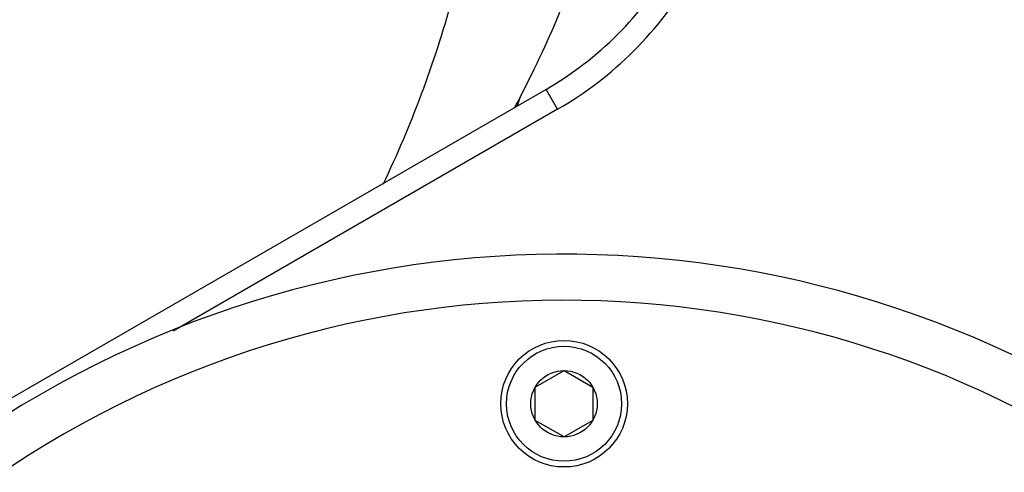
# Model space of a CAD drawing. Header units: millimetres. Extents: x 0 to 2550, y 0 to 1188.
# Tile 17 of 218: x 313.75 to 322.31, y 138.36 to 142.3. Entities that reach past the tile are written whole.
import ezdxf

# ---------------------------------------------------------------- set-up
doc = ezdxf.new("R2010")
doc.units = ezdxf.units.MM
doc.header["$LTSCALE"] = 46.255
for name, color, linetype in [('M2000901_PBL608', 7, 'CONTINUOUS'), ('M2410102_PBL687', 7, 'CONTINUOUS'), ('M2420202_PBL727', 7, 'CONTINUOUS'), ('P9140503_BOLT_PBL711', 7, 'CONTINUOUS')]:
    doc.layers.add(name, color=color, linetype=linetype)

msp = doc.modelspace()

# ---------------------------------------------------------------- linework, layer by layer
at = {"layer": 'M2000901_PBL608', "color": 2}
for centre, radius, start, end in [((308.1029, 145.0702), 9.7592, 334.4992, 344.52434), ((304.9064, 148.2792), 14.7775, 332.86937, 333.21993), ((321.6885, 140.3952), 3.7931, 161.14772, 162.25315)]:
    msp.add_arc(centre, radius, start, end, dxfattribs=at)
msp.add_open_spline([(318.0989, 141.6209), (318.1425, 141.7045), (318.3099, 142.0368), (318.4573, 142.3794), (318.5534, 142.6401)], degree=3, knots=[0, 0, 0, 0, 0.253293, 1, 1, 1, 1], dxfattribs=at)
at = {"layer": 'M2410102_PBL687', "color": 7}
for p, q in [((318.3265, 141.6934), (309.4393, 136.5624)), ((318.4265, 141.5202), (315.0856, 139.5914))]:
    msp.add_line(p, q, dxfattribs=at)
at = {"layer": 'M2410102_PBL687', "color": 2}
msp.add_line((318.4265, 141.5202), (318.3265, 141.6934), dxfattribs=at)
at = {"layer": 'M2410102_PBL687', "color": 7}
for centre, radius, start, end in [((318.4829, 131.1605), 14.5, 40.38706, 79.61294), ((318.4829, 131.1605), 13.3, 38.84438, 81.15562), ((316.8265, 144.2915), 3, 300, 330), ((316.8265, 144.2915), 3.2, 300, 330)]:
    msp.add_arc(centre, radius, start, end, dxfattribs=at)
at = {"layer": 'M2420202_PBL727', "color": 7}
for radius, start, end in [(9.1, 334.8499, 265.15009), (8.7, 333.48538, 266.51462)]:
    msp.add_arc((318.4829, 131.1605), radius, start, end, dxfattribs=at)
at = {"layer": 'P9140503_BOLT_PBL711', "color": 7}
for p, q in [((318.2329, 139.1048), (318.4829, 139.2491)), ((318.4829, 139.2491), (318.7329, 139.1048)), ((318.2329, 138.8161), (318.2329, 139.1048)), ((318.7329, 139.1048), (318.7329, 138.8161)), ((318.4829, 138.6718), (318.2329, 138.8161)), ((318.7329, 138.8161), (318.4829, 138.6718))]:
    msp.add_line(p, q, dxfattribs=at)
for radius in [0.55, 0.5, 0.2887]:
    msp.add_circle((318.4829, 138.9605), radius, dxfattribs=at)

doc.saveas('drawing.dxf')
